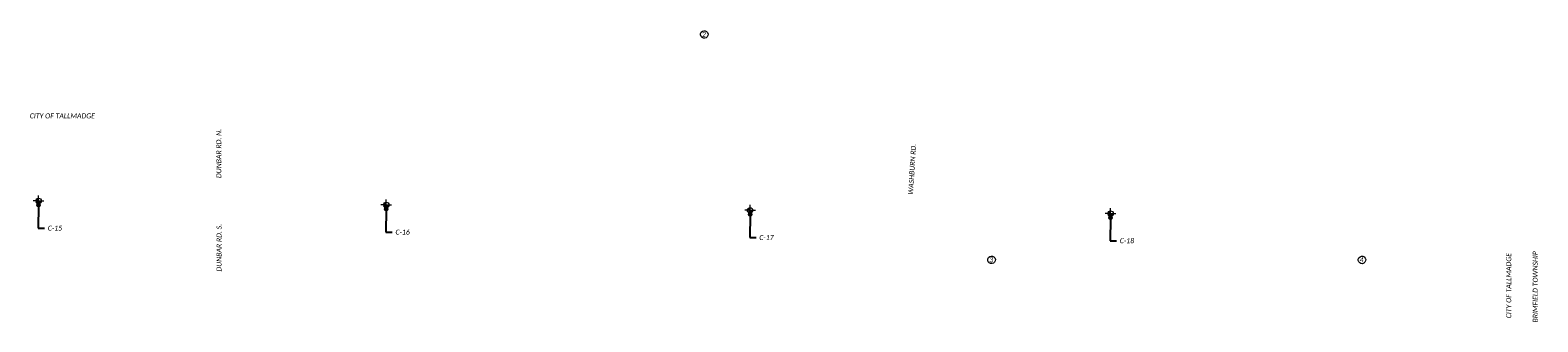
# Model space of a CAD drawing. Header units: feet. Extents: x 2264622 to 2273750, y 515430 to 523884.
# Tile 5 of 5: x 2269517 to 2273750, y 517736 to 518554. Entities that reach past the tile are written whole.
import ezdxf
from ezdxf import colors
from ezdxf.entities.mleader import LeaderData, LeaderLine
from ezdxf.math import Vec2, Vec3

# ---------------------------------------------------------------- set-up
doc = ezdxf.new("R2010")
doc.units = ezdxf.units.FT
doc.header["$LTSCALE"] = 100
doc.header["$MEASUREMENT"] = 0
doc.layers.get('0').update_dxf_attribs({"lineweight": 15, "true_color": 0xc2ced6})
doc.layers.add('Eastwood___S_Munroe_Resur', color=7, linetype='Continuous')
doc.layers.add('GE_P_Alignment_100_Curve_Data', color=7, linetype='Continuous', lineweight=15)
doc.layers.add('TX_P_5', color=7, linetype='Continuous', lineweight=35)
doc.layers.add('GT_Project_Soil_Boring', color=7, linetype='Continuous', lineweight=35, true_color=0xa854e0)
doc.styles.add('P_Slanted - Normal Fixed Spacing', font='calibrii.ttf', dxfattribs={"height": 0.14})

# ---------------------------------------------------------------- blocks, each defined once
blk = doc.blocks.new('SOILB_PROJ')
at = {"layer": 'GT_Project_Soil_Boring', "linetype": 'Continuous', "lineweight": 0}
for points in [[(0, 0), (-0.15, 0, -0.414214), (0, 0.15)], [(0, -0.15), (0, 0), (0.15, 0, -0.414214)]]:
    blk.add_hatch(color=193, dxfattribs=at).paths.add_polyline_path(points)
at = {"layer": 'GT_Project_Soil_Boring', "color": 193, "linetype": 'Continuous', "lineweight": 13}
for q in [(-0.3, 0), (0, 0.3), (0, -0.3), (0.3, 0)]:
    blk.add_line((0, 0), q, dxfattribs=at)
blk.add_circle((0, 0), 0.15, dxfattribs=at)
blk = doc.blocks.new('Dim1')
h = blk.add_hatch(color=4)
h.dxf.hatch_style = 1
h.paths.add_polyline_path([(0, 0), (-1, -0.2), (-1, 0.2)])
at = {"color": 4}
blk.add_lwpolyline([(0, 0), (-1, -0.2), (-1, 0.2), (0, 0)], dxfattribs=at)

msp = doc.modelspace()

# ---------------------------------------------------------------- linework, layer by layer
at = {"layer": 'GE_P_Alignment_100_Curve_Data', "color": 7, "linetype": 'Continuous', "lineweight": 15, "extrusion": (0, 0, -1)}
for centre, start, end in [((-2271410, 518542.3), 59.8777, 239.8777), ((-2271410, 518542.3), 239.8777, 59.8777), ((-2272216.6, 517910), 239.8777, 59.8777), ((-2272216.6, 517910), 59.8777, 239.8777), ((-2273256.4, 517909.6), 59.8777, 239.8777), ((-2273256.4, 517909.6), 239.8777, 59.8777)]:
    msp.add_arc(centre, 10.6, start, end, dxfattribs=at)

# ---------------------------------------------------------------- block references
at = {"layer": 'Eastwood___S_Munroe_Resur', "xscale": 50, "yscale": 50}
for p, zscale in [((2269540.9, 518075.4), 0.9967799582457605), ((2270517, 518064.2), 0.9967838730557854), ((2271538.6, 518048.9), 0.9967879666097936), ((2272550.7, 518040), 0.996792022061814)]:
    msp.add_blockref('SOILB_PROJ', p, dxfattribs=dict(at, zscale=zscale))

# ---------------------------------------------------------------- texts
at = {"layer": 'GE_P_Alignment_100_Curve_Data', "color": 7, "linetype": 'Continuous', "lineweight": 15, "char_height": 14, "attachment_point": 6, "style": 'P_Slanted - Normal Fixed Spacing'}
for s, insert in [('2', (2271414, 518542.3)), ('3', (2272220.7, 517910)), ('4', (2273260.5, 517909.6))]:
    msp.add_mtext(s, dxfattribs=dict(at, insert=insert))
at = {"layer": 'TX_P_5', "insert": (2269516.1, 518320.9), "char_height": 14, "width": 266.141, "attachment_point": 1, "line_spacing_factor": 1.14, "style": 'P_Slanted - Normal Fixed Spacing'}
msp.add_mtext('CITY OF TALLMADGE', dxfattribs=at)
at = {"layer": 'TX_P_5', "char_height": 14, "attachment_point": 1, "line_spacing_factor": 1.14, "style": 'P_Slanted - Normal Fixed Spacing'}
for s, insert, width, rotation in [('DUNBAR RD. N.', (2270039.8, 518139.3), 169.176, 90), ('WASHBURN RD.', (2271982.1, 518093.3), 169.176, 86.5055), ('DUNBAR RD. S.', (2270040.5, 517877.1), 169.176, 90), ('CITY OF TALLMADGE', (2273661.5, 517746.1), 266.141, 90), ('BRIMFIELD TOWNSHIP', (2273736, 517734.1), 266.141, 90)]:
    msp.add_mtext(s, dxfattribs=dict(at, insert=insert, width=width, rotation=rotation))

# ---------------------------------------------------------------- leaders
at = {"layer": 'TX_P_5'}
ml = msp.add_multileader_mtext('Standard', dxfattribs=at)
ml.set_content('C-15', color=7, style='P_Slanted - Normal Fixed Spacing')
ml.set_leader_properties(color=95)
ml.set_arrow_properties(name='Dim1')
ml.build(insert=Vec2(0, 0))
ml.multileader.update_dxf_attribs({"text_right_attachment_type": 3, "dogleg_length": 0.18, "arrow_head_size": 14, "scale": 100})
ctx = ml.context
ctx.base_point, ctx.scale, ctx.char_height, ctx.arrow_head_size, ctx.landing_gap_size, ctx.plane_origin = Vec3(2269557.8, 517998.9), 100, 14, 14, 9, Vec3(2269540.9, 518075.4)
ctx.right_attachment = 3
notes = []
notes.append((ctx, [(1, (1, 1, 0), (2269539.8, 517998.9), (1, 0), 18, [(0, [(2269540.9, 518075.4)], 0, [])])]))
ctx.mtext.insert, ctx.mtext.flow_direction = Vec3(2269566.8, 518006), 5
ml = msp.add_multileader_mtext('Standard', dxfattribs=at)
ml.set_content('C-16', color=7, style='P_Slanted - Normal Fixed Spacing')
ml.set_leader_properties(color=95)
ml.set_arrow_properties(name='Dim1')
ml.build(insert=Vec2(0, 0))
ml.multileader.update_dxf_attribs({"text_right_attachment_type": 3, "dogleg_length": 0.18, "arrow_head_size": 14, "scale": 100})
ctx = ml.context
ctx.base_point, ctx.scale, ctx.char_height, ctx.arrow_head_size, ctx.landing_gap_size, ctx.plane_origin = Vec3(2270533.9, 517987.8), 100, 14, 14, 9, Vec3(2270517, 518064.2)
ctx.right_attachment = 3
notes.append((ctx, [(1, (1, 1, 0), (2270515.9, 517987.8), (1, 0), 18, [(0, [(2270517, 518064.2)], 0, [])])]))
ctx.mtext.insert, ctx.mtext.flow_direction = Vec3(2270542.9, 517994.9), 5
ml = msp.add_multileader_mtext('Standard', dxfattribs=at)
ml.set_content('C-17', color=7, style='P_Slanted - Normal Fixed Spacing')
ml.set_leader_properties(color=95)
ml.set_arrow_properties(name='Dim1')
ml.build(insert=Vec2(0, 0))
ml.multileader.update_dxf_attribs({"text_right_attachment_type": 3, "dogleg_length": 0.18, "arrow_head_size": 14, "scale": 100})
ctx = ml.context
ctx.base_point, ctx.scale, ctx.char_height, ctx.arrow_head_size, ctx.landing_gap_size, ctx.plane_origin = Vec3(2271555.4, 517972.4), 100, 14, 14, 9, Vec3(2271538.6, 518048.9)
ctx.right_attachment = 3
notes.append((ctx, [(1, (1, 1, 0), (2271537.4, 517972.4), (1, 0), 18, [(0, [(2271538.6, 518048.9)], 0, [])])]))
ctx.mtext.insert, ctx.mtext.flow_direction = Vec3(2271564.4, 517979.5), 5
ml = msp.add_multileader_mtext('Standard', dxfattribs=at)
ml.set_content('C-18', color=7, style='P_Slanted - Normal Fixed Spacing')
ml.set_leader_properties(color=95)
ml.set_arrow_properties(name='Dim1')
ml.build(insert=Vec2(0, 0))
ml.multileader.update_dxf_attribs({"text_right_attachment_type": 3, "dogleg_length": 0.18, "arrow_head_size": 14, "scale": 100})
ctx = ml.context
ctx.base_point, ctx.scale, ctx.char_height, ctx.arrow_head_size, ctx.landing_gap_size, ctx.plane_origin = Vec3(2272567.5, 517963.5), 100, 14, 14, 9, Vec3(2272550.7, 518040)
ctx.right_attachment = 3
notes.append((ctx, [(1, (1, 1, 0), (2272549.5, 517963.5), (1, 0), 18, [(0, [(2272550.7, 518040)], 0, [])])]))
ctx.mtext.insert, ctx.mtext.flow_direction = Vec3(2272576.5, 517970.6), 5
for ctx, leaders in notes:
    for number, flags, end, landing, length, lines in leaders:
        leader = LeaderData()
        leader.index, (leader.has_last_leader_line, leader.has_dogleg_vector, leader.attachment_direction) = number, flags
        leader.last_leader_point, leader.dogleg_vector, leader.dogleg_length = Vec3(end), Vec3(landing), length
        for number, points, colour, breaks in lines:
            line = LeaderLine()
            line.index, line.vertices, line.color, line.breaks = number, Vec3.list(points), colors.encode_raw_color(colour), breaks
            leader.lines.append(line)
        ctx.leaders.append(leader)

doc.saveas('drawing.dxf')
